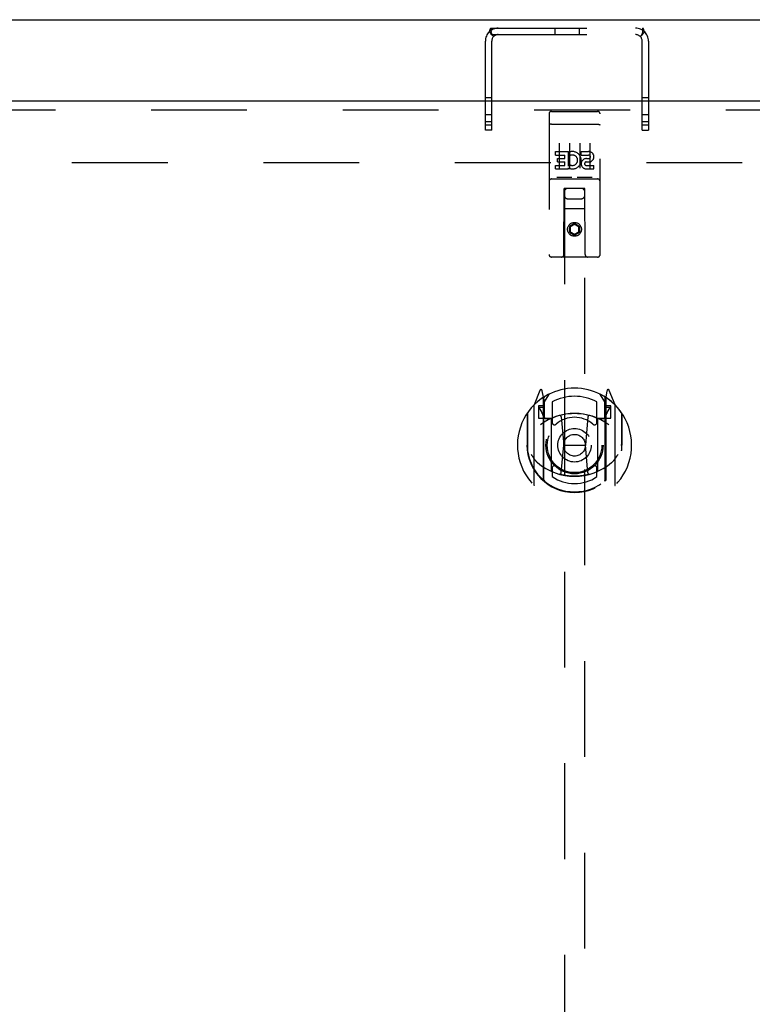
# Model space of a CAD drawing. Header units: inches. Extents: x 0 to 213, y 0 to 138.
# Tile 20 of 38: x 81 to 90, y 75 to 87. Entities that reach past the tile are written whole.
import ezdxf

# ---------------------------------------------------------------- set-up
doc = ezdxf.new("R2010")
doc.units = ezdxf.units.IN
doc.header["$LTSCALE"] = 11.736377
doc.header["$MEASUREMENT"] = 0
doc.linetypes.add('HIDDEN', pattern=[0.2, 0.1, -0.1])
doc.layers.get('0').update_dxf_attribs({"linetype": 'CONTINUOUS'})
doc.layers.add('DEFAULT_2', color=8, linetype='HIDDEN')
doc.layers.add('MASTER_DOOR_ASSEMBLY', color=7, linetype='CONTINUOUS')

msp = doc.modelspace()

# ---------------------------------------------------------------- linework, layer by layer
at = {"color": 3, "linetype": 'Continuous'}
msp.add_line((58.64, 86.697), (97.906, 86.697), dxfattribs=at)
at = {"layer": 'DEFAULT_2', "color": 8, "linetype": 'HIDDEN'}
for p, q in [((86.577, 86.547), (86.632, 86.492)), ((86.601, 86.515), (86.601, 86.593)), ((86.601, 86.593), (88.46, 86.593)), ((86.601, 86.515), (88.46, 86.515)), ((86.626, 86.497), (86.626, 86.497)), ((87.383, 86.593), (87.383, 86.515)), ((87.679, 86.593), (87.679, 86.515)), ((88.484, 86.547), (88.429, 86.492)), ((88.46, 86.515), (88.46, 86.593)), ((86.531, 85.343), (86.531, 86.435)), ((86.609, 85.343), (86.609, 86.435)), ((88.453, 85.343), (88.453, 86.435)), ((88.531, 86.435), (88.531, 85.343)), ((86.609, 85.741), (86.531, 85.741)), ((88.531, 85.741), (88.453, 85.741)), ((86.609, 85.531), (86.531, 85.531)), ((88.531, 85.531), (88.453, 85.531)), ((86.609, 85.445), (86.531, 85.445)), ((88.531, 85.445), (88.453, 85.445)), ((86.609, 85.406), (86.531, 85.406)), ((86.609, 85.343), (86.531, 85.343)), ((88.531, 85.406), (88.453, 85.406)), ((88.453, 85.343), (88.531, 85.343)), ((60.338, 84.947), (96.208, 84.947))]:
    msp.add_line(p, q, dxfattribs=at)
for points in [[(86.577, 86.547), (86.58, 86.55), (86.582, 86.554), (86.584, 86.559), (86.586, 86.563), (86.587, 86.568), (86.588, 86.573), (86.59, 86.577), (86.591, 86.581), (86.592, 86.584), (86.594, 86.588), (86.595, 86.59), (86.597, 86.592), (86.599, 86.593), (86.601, 86.593)], [(86.601, 86.555), (86.601, 86.556), (86.601, 86.556), (86.601, 86.556), (86.601, 86.556), (86.601, 86.556), (86.601, 86.555), (86.601, 86.554), (86.601, 86.554)], [(86.626, 86.497), (86.626, 86.498), (86.626, 86.498), (86.625, 86.499), (86.625, 86.499), (86.624, 86.5), (86.624, 86.501), (86.623, 86.502), (86.622, 86.503), (86.622, 86.504), (86.621, 86.505), (86.621, 86.506), (86.62, 86.507), (86.619, 86.508), (86.619, 86.509), (86.618, 86.51), (86.617, 86.511), (86.617, 86.512), (86.616, 86.513), (86.616, 86.514), (86.615, 86.516), (86.614, 86.517), (86.614, 86.518), (86.613, 86.519), (86.613, 86.521), (86.612, 86.522), (86.611, 86.523), (86.611, 86.525), (86.61, 86.526), (86.609, 86.528), (86.609, 86.529), (86.608, 86.53), (86.608, 86.532), (86.607, 86.533), (86.607, 86.534), (86.606, 86.535), (86.606, 86.537), (86.606, 86.538), (86.605, 86.539), (86.605, 86.54), (86.604, 86.542), (86.604, 86.543), (86.604, 86.544), (86.603, 86.545), (86.603, 86.546), (86.603, 86.547), (86.602, 86.548), (86.602, 86.549), (86.602, 86.55), (86.602, 86.551), (86.602, 86.552), (86.601, 86.553), (86.601, 86.554), (86.601, 86.555), (86.601, 86.555)], [(86.627, 86.496), (86.623, 86.5), (86.621, 86.502), (86.619, 86.504), (86.617, 86.506), (86.614, 86.509), (86.611, 86.511), (86.608, 86.513), (86.606, 86.514), (86.603, 86.515), (86.601, 86.515)], [(86.624, 86.5), (86.625, 86.499), (86.625, 86.498), (86.626, 86.498), (86.626, 86.498), (86.626, 86.497)], [(86.632, 86.492), (86.632, 86.492), (86.631, 86.492), (86.63, 86.493), (86.629, 86.494), (86.627, 86.496)], [(88.429, 86.492), (88.43, 86.492), (88.431, 86.492), (88.432, 86.493), (88.433, 86.494), (88.434, 86.496), (88.438, 86.5)], [(88.46, 86.556), (88.46, 86.555), (88.46, 86.555), (88.46, 86.554), (88.46, 86.553), (88.46, 86.552), (88.46, 86.551), (88.459, 86.55), (88.459, 86.549), (88.459, 86.548), (88.459, 86.547), (88.458, 86.546), (88.458, 86.545), (88.458, 86.544), (88.458, 86.543), (88.457, 86.542), (88.457, 86.541), (88.457, 86.54), (88.456, 86.539), (88.456, 86.538), (88.456, 86.537), (88.455, 86.536), (88.455, 86.535), (88.454, 86.534), (88.454, 86.533), (88.454, 86.531), (88.453, 86.53), (88.453, 86.529), (88.452, 86.528), (88.452, 86.527), (88.451, 86.525), (88.451, 86.524), (88.45, 86.523), (88.449, 86.521), (88.449, 86.52), (88.448, 86.519), (88.447, 86.517), (88.447, 86.516), (88.446, 86.515), (88.445, 86.514), (88.445, 86.512), (88.444, 86.511), (88.443, 86.51), (88.443, 86.509), (88.442, 86.508), (88.442, 86.507), (88.441, 86.506), (88.44, 86.505), (88.44, 86.504), (88.439, 86.503), (88.439, 86.502), (88.438, 86.501), (88.437, 86.5), (88.437, 86.5), (88.436, 86.499), (88.436, 86.498), (88.435, 86.498), (88.435, 86.498)], [(88.435, 86.498), (88.435, 86.497), (88.435, 86.497), (88.435, 86.497), (88.435, 86.498), (88.436, 86.498), (88.436, 86.499), (88.437, 86.499)], [(88.438, 86.5), (88.44, 86.502), (88.442, 86.504), (88.445, 86.506), (88.448, 86.509), (88.45, 86.511), (88.453, 86.513), (88.456, 86.514), (88.458, 86.515), (88.46, 86.515)], [(88.484, 86.547), (88.482, 86.55), (88.48, 86.553), (88.478, 86.557), (88.477, 86.561), (88.475, 86.565), (88.474, 86.569), (88.473, 86.573), (88.472, 86.577), (88.471, 86.58), (88.47, 86.584), (88.468, 86.586), (88.467, 86.589), (88.466, 86.591), (88.464, 86.592), (88.462, 86.593), (88.46, 86.593)], [(88.461, 86.556), (88.461, 86.556), (88.46, 86.556)], [(88.46, 86.554), (88.46, 86.554), (88.46, 86.555), (88.46, 86.555), (88.46, 86.556), (88.461, 86.556)]]:
    msp.add_lwpolyline(points, dxfattribs=at)
for centre, radius, start, end in [((86.689, 86.435), 0.158, 90, 180), ((86.689, 86.435), 0.08, 90, 180), ((88.373, 86.435), 0.158, 0, 90), ((88.373, 86.435), 0.08, 0, 90)]:
    msp.add_arc(centre, radius, start, end, dxfattribs=at)
at = {"layer": 'MASTER_DOOR_ASSEMBLY', "color": 3, "linetype": 'Continuous'}
msp.add_line((90.395, 85.697), (58.963, 85.697), dxfattribs=at)
at = {"layer": 'MASTER_DOOR_ASSEMBLY', "color": 8, "linetype": 'HIDDEN'}
for p, q in [((58.963, 85.593), (90.395, 85.593)), ((87.312, 85.544), (87.312, 83.819)), ((87.342, 85.574), (87.907, 85.574)), ((87.937, 83.819), (87.937, 85.544)), ((87.328, 85.416), (87.328, 85.416)), ((87.329, 85.416), (87.328, 85.416)), ((87.33, 85.416), (87.329, 85.416)), ((87.331, 85.416), (87.33, 85.416)), ((87.331, 85.416), (87.331, 85.416)), ((87.332, 85.416), (87.331, 85.416)), ((87.333, 85.416), (87.332, 85.416)), ((87.334, 85.416), (87.333, 85.416)), ((87.335, 85.416), (87.334, 85.416)), ((87.335, 85.416), (87.335, 85.416)), ((87.336, 85.416), (87.335, 85.416)), ((87.337, 85.416), (87.336, 85.416)), ((87.338, 85.416), (87.337, 85.416)), ((87.339, 85.416), (87.338, 85.416)), ((87.34, 85.416), (87.339, 85.416)), ((87.34, 85.416), (87.34, 85.416)), ((87.341, 85.416), (87.34, 85.416)), ((87.341, 85.416), (87.907, 85.416)), ((87.908, 85.416), (87.909, 85.416)), ((87.909, 85.416), (87.91, 85.416)), ((87.91, 85.416), (87.911, 85.416)), ((87.911, 85.416), (87.911, 85.416)), ((87.911, 85.416), (87.912, 85.416)), ((87.912, 85.416), (87.913, 85.416)), ((87.913, 85.416), (87.914, 85.416)), ((87.914, 85.416), (87.915, 85.416)), ((87.915, 85.416), (87.915, 85.416)), ((87.915, 85.416), (87.916, 85.416)), ((87.916, 85.416), (87.917, 85.416)), ((87.917, 85.416), (87.918, 85.416)), ((87.918, 85.416), (87.919, 85.416)), ((87.919, 85.416), (87.919, 85.416)), ((87.919, 85.416), (87.92, 85.416)), ((87.437, 85.183), (87.437, 84.877)), ((87.562, 85.183), (87.562, 84.877)), ((87.687, 85.183), (87.687, 84.877)), ((87.812, 85.183), (87.812, 84.877)), ((87.392, 85.039), (87.392, 85.082)), ((87.392, 85.082), (87.549, 85.082)), ((87.549, 84.904), (87.549, 85.082)), ((87.573, 85.034), (87.556, 85.073)), ((87.705, 85.039), (87.705, 85.082)), ((87.705, 85.082), (87.797, 85.082)), ((87.392, 85.039), (87.506, 85.039)), ((87.414, 84.954), (87.414, 84.997)), ((87.414, 84.997), (87.506, 84.997)), ((87.414, 84.954), (87.506, 84.954)), ((87.506, 84.997), (87.506, 85.039)), ((87.506, 84.911), (87.506, 84.954)), ((87.705, 85.039), (87.797, 85.039)), ((87.765, 84.954), (87.811, 84.954)), ((87.769, 84.995), (87.797, 84.995)), ((87.392, 84.868), (87.392, 84.911)), ((87.392, 84.911), (87.506, 84.911)), ((87.392, 84.868), (87.549, 84.868)), ((87.549, 84.904), (87.562, 84.923)), ((87.549, 84.868), (87.549, 84.881)), ((87.552, 84.879), (87.549, 84.881)), ((87.769, 84.911), (87.861, 84.911)), ((87.769, 84.868), (87.861, 84.868)), ((87.861, 84.868), (87.861, 84.911)), ((87.342, 84.746), (87.907, 84.746)), ((87.585, 84.762), (87.413, 84.762)), ((87.835, 84.762), (87.663, 84.762)), ((87.494, 83.819), (87.498, 84.629)), ((87.499, 84.629), (87.498, 84.629)), ((87.499, 84.629), (87.499, 49.498)), ((87.749, 84.629), (87.499, 84.629)), ((87.749, 49.498), (87.749, 84.629)), ((87.751, 84.629), (87.749, 84.629)), ((87.754, 83.819), (87.751, 84.629)), ((87.539, 84.504), (87.709, 84.504)), ((87.752, 84.379), (87.497, 84.379)), ((87.624, 84.201), (87.562, 84.165)), ((87.624, 84.201), (87.624, 84.19)), ((87.687, 84.165), (87.624, 84.201)), ((87.562, 84.165), (87.562, 84.093)), ((87.562, 84.165), (87.572, 84.159)), ((87.562, 84.093), (87.572, 84.099)), ((87.562, 84.093), (87.624, 84.057)), ((87.624, 84.19), (87.572, 84.159)), ((87.572, 84.159), (87.572, 84.099)), ((87.572, 84.099), (87.624, 84.069)), ((87.677, 84.159), (87.624, 84.19)), ((87.624, 84.069), (87.677, 84.099)), ((87.624, 84.057), (87.687, 84.093)), ((87.687, 84.165), (87.677, 84.159)), ((87.677, 84.099), (87.677, 84.159)), ((87.687, 84.093), (87.677, 84.099)), ((87.687, 84.093), (87.687, 84.165)), ((87.624, 84.057), (87.624, 84.069)), ((87.907, 83.789), (87.342, 83.789)), ((87.199, 82.155), (87.129, 81.98)), ((87.242, 82.072), (87.228, 82.152)), ((88.021, 82.152), (88.007, 82.072)), ((88.12, 81.98), (88.05, 82.155)), ((87.221, 82.056), (87.22, 82.055)), ((87.22, 82.055), (87.22, 82.055)), ((87.22, 82.055), (87.22, 82.055)), ((87.242, 81.056), (87.242, 82.072)), ((87.249, 82.005), (87.319, 82.113)), ((87.249, 81.06), (87.249, 82.063)), ((87.252, 82.039), (87.252, 81.831)), ((87.929, 82.113), (87.999, 82.005)), ((87.997, 81.831), (87.997, 82.039)), ((87.999, 81.06), (87.999, 82.063)), ((88.007, 82.072), (88.007, 81.056)), ((88.028, 82.055), (88.024, 82.058)), ((87.124, 81.969), (87.124, 81.002)), ((87.182, 81.965), (87.182, 81.815)), ((87.242, 81.965), (87.182, 81.965)), ((87.19, 81.937), (87.219, 81.891)), ((87.249, 81.945), (87.194, 81.945)), ((87.349, 82.017), (87.349, 81.764)), ((87.899, 81.764), (87.899, 82.017)), ((88.054, 81.945), (87.999, 81.945)), ((88.067, 81.965), (88.007, 81.965)), ((88.029, 81.891), (88.058, 81.937)), ((88.067, 81.815), (88.067, 81.965)), ((88.124, 81.002), (88.124, 81.969)), ((87.042, 81.874), (87.042, 81.485)), ((87.049, 81.876), (87.049, 81.419)), ((87.182, 81.815), (87.242, 81.815)), ((87.342, 81.813), (87.269, 81.813)), ((87.272, 81.811), (87.338, 81.811)), ((87.342, 81.172), (87.342, 81.804)), ((87.461, 81.83), (87.492, 81.485)), ((87.787, 81.83), (87.757, 81.485)), ((87.979, 81.813), (87.907, 81.813)), ((87.907, 81.804), (87.907, 81.172)), ((87.911, 81.811), (87.977, 81.811)), ((88.007, 81.815), (88.067, 81.815)), ((88.199, 81.876), (88.199, 81.419)), ((88.207, 81.485), (88.207, 81.874)), ((87.042, 81.485), (87.057, 81.485)), ((87.462, 81.146), (87.492, 81.485)), ((87.492, 81.485), (87.757, 81.485)), ((87.787, 81.146), (87.757, 81.485)), ((88.207, 81.485), (88.192, 81.485)), ((87.349, 81.203), (87.349, 81.1)), ((87.899, 81.1), (87.899, 81.203))]:
    msp.add_line(p, q, dxfattribs=at)
for points in [[(87.328, 85.416), (87.327, 85.416), (87.327, 85.415), (87.326, 85.415), (87.326, 85.415), (87.326, 85.415), (87.325, 85.415), (87.325, 85.415), (87.325, 85.415), (87.324, 85.415), (87.324, 85.415), (87.324, 85.415), (87.323, 85.415), (87.323, 85.415), (87.323, 85.415), (87.322, 85.415), (87.322, 85.415), (87.322, 85.415), (87.321, 85.414), (87.321, 85.414), (87.321, 85.414), (87.321, 85.414), (87.32, 85.414), (87.32, 85.414), (87.32, 85.414), (87.319, 85.414), (87.319, 85.414), (87.319, 85.414), (87.319, 85.414), (87.318, 85.414), (87.318, 85.414), (87.318, 85.413), (87.318, 85.413), (87.317, 85.413), (87.317, 85.413), (87.317, 85.413), (87.317, 85.413), (87.316, 85.413), (87.316, 85.413), (87.316, 85.413), (87.316, 85.413), (87.315, 85.413), (87.315, 85.413), (87.315, 85.412), (87.315, 85.412), (87.315, 85.412), (87.315, 85.412), (87.314, 85.412), (87.314, 85.412), (87.314, 85.412), (87.314, 85.412), (87.314, 85.412), (87.314, 85.412), (87.313, 85.411), (87.313, 85.411), (87.313, 85.411), (87.313, 85.411), (87.313, 85.411), (87.313, 85.411), (87.313, 85.411), (87.313, 85.411), (87.312, 85.411), (87.312, 85.411), (87.312, 85.41), (87.312, 85.41), (87.312, 85.41), (87.312, 85.41), (87.312, 85.41), (87.312, 85.41), (87.312, 85.41), (87.312, 85.41), (87.312, 85.41), (87.312, 85.41), (87.312, 85.409), (87.312, 85.409), (87.312, 85.409), (87.312, 85.409), (87.312, 85.409)], [(87.907, 85.416), (87.908, 85.416), (87.908, 85.416)], [(87.92, 85.416), (87.921, 85.416), (87.921, 85.416), (87.922, 85.415), (87.922, 85.415), (87.922, 85.415), (87.923, 85.415), (87.923, 85.415), (87.923, 85.415), (87.924, 85.415), (87.924, 85.415), (87.924, 85.415), (87.925, 85.415), (87.925, 85.415), (87.925, 85.415), (87.926, 85.415), (87.926, 85.415), (87.926, 85.415), (87.927, 85.415), (87.927, 85.414), (87.927, 85.414), (87.928, 85.414), (87.928, 85.414), (87.928, 85.414), (87.929, 85.414), (87.929, 85.414), (87.929, 85.414), (87.929, 85.414), (87.93, 85.414), (87.93, 85.414), (87.93, 85.414), (87.93, 85.414), (87.931, 85.413), (87.931, 85.413), (87.931, 85.413), (87.931, 85.413), (87.932, 85.413), (87.932, 85.413), (87.932, 85.413), (87.932, 85.413), (87.933, 85.413), (87.933, 85.413), (87.933, 85.413), (87.933, 85.413), (87.933, 85.412), (87.934, 85.412), (87.934, 85.412), (87.934, 85.412), (87.934, 85.412), (87.934, 85.412), (87.934, 85.412), (87.935, 85.412), (87.935, 85.412), (87.935, 85.412), (87.935, 85.411), (87.935, 85.411), (87.935, 85.411), (87.935, 85.411), (87.936, 85.411), (87.936, 85.411), (87.936, 85.411), (87.936, 85.411), (87.936, 85.411), (87.936, 85.411), (87.936, 85.41), (87.936, 85.41), (87.936, 85.41), (87.936, 85.41), (87.936, 85.41), (87.936, 85.41), (87.937, 85.41), (87.937, 85.41), (87.937, 85.41), (87.937, 85.41), (87.937, 85.409), (87.937, 85.409), (87.937, 85.409), (87.937, 85.409), (87.937, 85.409)], [(87.413, 84.762), (87.413, 84.762), (87.413, 84.762), (87.413, 84.762), (87.412, 84.762), (87.412, 84.762), (87.412, 84.762), (87.412, 84.762), (87.412, 84.762), (87.412, 84.762), (87.411, 84.763), (87.411, 84.763), (87.411, 84.763), (87.411, 84.763), (87.411, 84.763), (87.41, 84.763), (87.41, 84.763), (87.41, 84.763), (87.41, 84.763), (87.41, 84.763), (87.41, 84.763), (87.41, 84.763), (87.409, 84.763), (87.409, 84.763), (87.409, 84.763), (87.409, 84.763), (87.409, 84.763), (87.409, 84.763), (87.409, 84.763), (87.408, 84.763), (87.408, 84.763), (87.408, 84.763), (87.408, 84.763), (87.408, 84.763), (87.408, 84.763), (87.408, 84.763), (87.408, 84.763), (87.408, 84.763), (87.407, 84.763), (87.407, 84.763), (87.407, 84.763), (87.407, 84.763), (87.407, 84.763), (87.407, 84.764), (87.407, 84.764), (87.407, 84.764), (87.407, 84.764)], [(87.592, 84.764), (87.592, 84.764), (87.592, 84.764), (87.591, 84.764), (87.591, 84.763), (87.591, 84.763), (87.591, 84.763), (87.591, 84.763), (87.591, 84.763), (87.591, 84.763), (87.591, 84.763), (87.591, 84.763), (87.591, 84.763), (87.59, 84.763), (87.59, 84.763), (87.59, 84.763), (87.59, 84.763), (87.59, 84.763), (87.59, 84.763), (87.59, 84.763), (87.59, 84.763), (87.589, 84.763), (87.589, 84.763), (87.589, 84.763), (87.589, 84.763), (87.589, 84.763), (87.589, 84.763), (87.589, 84.763), (87.588, 84.763), (87.588, 84.763), (87.588, 84.763), (87.588, 84.763), (87.588, 84.763), (87.588, 84.763), (87.587, 84.763), (87.587, 84.763), (87.587, 84.763), (87.587, 84.762), (87.587, 84.762), (87.587, 84.762), (87.586, 84.762), (87.586, 84.762), (87.586, 84.762), (87.586, 84.762), (87.586, 84.762), (87.585, 84.762)], [(87.663, 84.762), (87.663, 84.762), (87.663, 84.762), (87.663, 84.762), (87.662, 84.762), (87.662, 84.762), (87.662, 84.762), (87.662, 84.762), (87.662, 84.762), (87.662, 84.762), (87.661, 84.763), (87.661, 84.763), (87.661, 84.763), (87.661, 84.763), (87.661, 84.763), (87.66, 84.763), (87.66, 84.763), (87.66, 84.763), (87.66, 84.763), (87.66, 84.763), (87.66, 84.763), (87.66, 84.763), (87.659, 84.763), (87.659, 84.763), (87.659, 84.763), (87.659, 84.763), (87.659, 84.763), (87.659, 84.763), (87.659, 84.763), (87.658, 84.763), (87.658, 84.763), (87.658, 84.763), (87.658, 84.763), (87.658, 84.763), (87.658, 84.763), (87.658, 84.763), (87.658, 84.763), (87.658, 84.763), (87.657, 84.763), (87.657, 84.763), (87.657, 84.763), (87.657, 84.763), (87.657, 84.763), (87.657, 84.764), (87.657, 84.764), (87.657, 84.764), (87.657, 84.764)], [(87.842, 84.764), (87.842, 84.764), (87.842, 84.764), (87.841, 84.764), (87.841, 84.763), (87.841, 84.763), (87.841, 84.763), (87.841, 84.763), (87.841, 84.763), (87.841, 84.763), (87.841, 84.763), (87.841, 84.763), (87.841, 84.763), (87.84, 84.763), (87.84, 84.763), (87.84, 84.763), (87.84, 84.763), (87.84, 84.763), (87.84, 84.763), (87.84, 84.763), (87.84, 84.763), (87.839, 84.763), (87.839, 84.763), (87.839, 84.763), (87.839, 84.763), (87.839, 84.763), (87.839, 84.763), (87.839, 84.763), (87.838, 84.763), (87.838, 84.763), (87.838, 84.763), (87.838, 84.763), (87.838, 84.763), (87.838, 84.763), (87.837, 84.763), (87.837, 84.763), (87.837, 84.763), (87.837, 84.762), (87.837, 84.762), (87.837, 84.762), (87.836, 84.762), (87.836, 84.762), (87.836, 84.762), (87.836, 84.762), (87.836, 84.762), (87.835, 84.762)], [(87.092, 81.372), (87.095, 81.367), (87.098, 81.362), (87.101, 81.357), (87.104, 81.352), (87.107, 81.348), (87.109, 81.344), (87.112, 81.34), (87.115, 81.336), (87.117, 81.332), (87.12, 81.328), (87.122, 81.325), (87.124, 81.322), (87.127, 81.318), (87.129, 81.315), (87.131, 81.312), (87.134, 81.309), (87.136, 81.307), (87.138, 81.304), (87.14, 81.301), (87.142, 81.299), (87.144, 81.297), (87.146, 81.294), (87.148, 81.292), (87.15, 81.29), (87.152, 81.288), (87.153, 81.286), (87.155, 81.284), (87.157, 81.282), (87.159, 81.281), (87.16, 81.279), (87.162, 81.277), (87.164, 81.276), (87.165, 81.274), (87.167, 81.273), (87.168, 81.272), (87.17, 81.27)], [(88.079, 81.27), (88.08, 81.272), (88.082, 81.273), (88.083, 81.274), (88.085, 81.276), (88.086, 81.277), (88.088, 81.279), (88.09, 81.281), (88.091, 81.282), (88.093, 81.284), (88.095, 81.286), (88.097, 81.288), (88.099, 81.29), (88.101, 81.292), (88.103, 81.294), (88.104, 81.297), (88.107, 81.299), (88.109, 81.301), (88.111, 81.304), (88.113, 81.307), (88.115, 81.309), (88.117, 81.312), (88.119, 81.315), (88.122, 81.318), (88.124, 81.321), (88.126, 81.325), (88.129, 81.328), (88.131, 81.332), (88.134, 81.336), (88.137, 81.34), (88.139, 81.344), (88.142, 81.348), (88.145, 81.352), (88.148, 81.357), (88.151, 81.362), (88.154, 81.367), (88.157, 81.372)], [(87.812, 81.129), (87.807, 81.127), (87.801, 81.126), (87.796, 81.124), (87.791, 81.123), (87.785, 81.122), (87.78, 81.12), (87.774, 81.119), (87.769, 81.118), (87.763, 81.117), (87.758, 81.116), (87.752, 81.115), (87.747, 81.114), (87.741, 81.113), (87.736, 81.112), (87.73, 81.111), (87.725, 81.11), (87.719, 81.109), (87.714, 81.109), (87.708, 81.108), (87.702, 81.107), (87.697, 81.107), (87.691, 81.106), (87.686, 81.106), (87.68, 81.105), (87.675, 81.105), (87.669, 81.104), (87.663, 81.104), (87.658, 81.104), (87.652, 81.103), (87.647, 81.103), (87.641, 81.103), (87.635, 81.103), (87.63, 81.103), (87.624, 81.103), (87.619, 81.103), (87.613, 81.103), (87.607, 81.103), (87.602, 81.103), (87.596, 81.103), (87.591, 81.104), (87.585, 81.104), (87.579, 81.104), (87.574, 81.105), (87.568, 81.105), (87.563, 81.106), (87.557, 81.106), (87.552, 81.107), (87.546, 81.107), (87.54, 81.108), (87.535, 81.109), (87.529, 81.109), (87.524, 81.11), (87.518, 81.111), (87.513, 81.112), (87.507, 81.113), (87.502, 81.114), (87.496, 81.115), (87.491, 81.116), (87.485, 81.117), (87.48, 81.118), (87.474, 81.119), (87.469, 81.12), (87.463, 81.122), (87.458, 81.123), (87.453, 81.124), (87.447, 81.126), (87.442, 81.127), (87.436, 81.129)]]:
    msp.add_lwpolyline(points, dxfattribs=at)
for centre, radius in [((87.624, 84.129), 0.085), ((87.624, 84.129), 0.0845), ((87.624, 81.483), 0.35), ((87.624, 81.483), 0.335), ((87.624, 81.483), 0.205), ((87.624, 81.483), 0.133)]:
    msp.add_circle(centre, radius, dxfattribs=at)
for centre, radius, start, end in [((87.342, 85.544), 0.03, 90, 180), ((87.907, 85.544), 0.03, 0, 90), ((87.598, 84.975), 0.107, 244.2636, 113.4027), ((87.797, 85.017), 0.0644, 282.2995, 90.0775), ((87.598, 84.975), 0.0639, 234.8895, 113.4026), ((87.769, 84.932), 0.0635, 90, 270), ((87.769, 84.933), 0.0219, 100.307, 270), ((87.797, 85.017), 0.0219, 269.9011, 90), ((87.342, 84.716), 0.03, 90, 180), ((87.907, 84.716), 0.03, 0, 90), ((87.539, 84.589), 0.04, 90, 180), ((87.709, 84.589), 0.04, 0, 90), ((87.539, 84.544), 0.04, 180, 270), ((87.709, 84.544), 0.04, 270, 360), ((87.342, 83.819), 0.03, 180, 270), ((87.464, 83.819), 0.03, 270, 360), ((87.784, 83.819), 0.03, 180, 270), ((87.907, 83.819), 0.03, 270, 360), ((87.624, 81.483), 0.7, 35.2961, 144.7039), ((87.213, 82.15), 0.015, 10, 158.1959), ((88.036, 82.15), 0.015, 21.8041, 170), ((87.624, 81.485), 0.7, 125.5126, 54.4874), ((87.229, 82.039), 0.02, 0, 125.5126), ((87.232, 82.039), 0.02, 0, 125.2543), ((87.269, 82.063), 0.02, 121.4688, 179.9992), ((87.624, 81.483), 0.6, 62.7204, 117.2796), ((87.979, 82.063), 0.02, 0, 58.5295), ((88.017, 82.039), 0.02, 54.7457, 180), ((88.019, 82.039), 0.02, 54.4874, 180), ((87.139, 81.969), 0.015, 135.0748, 180), ((87.194, 81.94), 0.005, 90, 212.6792), ((88.054, 81.94), 0.005, 327.3208, 90), ((88.109, 81.969), 0.015, 0, 44.9252), ((87.069, 81.876), 0.02, 144.7039, 180), ((87.624, 81.173), 0.7, 53.2319, 126.7681), ((87.061, 81.789), 0.188, 0, 32.6792), ((87.269, 81.833), 0.02, 180, 270), ((87.272, 81.831), 0.02, 180, 270), ((87.338, 81.831), 0.02, 270, 293.464), ((87.357, 81.804), 0.015, 112.9863, 180), ((87.624, 81.171), 0.7, 66.536, 113.464), ((87.624, 81.483), 0.343, 48.8739, 131.1261), ((87.441, 81.828), 0.02, 5.0796, 105.6131), ((87.807, 81.828), 0.02, 74.3869, 174.9204), ((87.892, 81.804), 0.015, 0, 67.0137), ((87.911, 81.831), 0.02, 246.536, 270), ((87.977, 81.831), 0.02, 270, 360), ((87.979, 81.833), 0.02, 270, 360), ((88.187, 81.789), 0.188, 147.3208, 180), ((88.179, 81.876), 0.02, 0, 35.2961), ((87.379, 81.764), 0.03, 180, 311.1261), ((87.869, 81.764), 0.03, 228.8739, 360), ((87.624, 81.488), 0.583, 180.2464, 359.7536), ((87.069, 81.419), 0.02, 180, 187.6622), ((87.624, 81.493), 0.58, 187.6622, 352.3378), ((88.179, 81.419), 0.02, 352.3378, 360), ((87.624, 81.803), 0.7, 229.529, 310.471), ((87.379, 81.203), 0.03, 48.8739, 180), ((87.624, 81.483), 0.343, 228.8739, 311.1261), ((87.869, 81.203), 0.03, 0, 131.1261), ((87.357, 81.172), 0.015, 180, 247.0137), ((87.624, 81.493), 0.48, 235.0461, 304.9539), ((87.442, 81.148), 0.02, 254.4248, 354.9204), ((87.807, 81.148), 0.02, 185.0796, 285.5752), ((87.892, 81.172), 0.015, 292.9863, 360), ((87.139, 81.002), 0.015, 180, 224.9252), ((87.257, 81.056), 0.015, 180, 229.6413), ((87.269, 81.06), 0.02, 180, 230.6594), ((87.979, 81.06), 0.02, 309.3378, 359.9984), ((87.992, 81.056), 0.015, 310.3587, 360), ((88.109, 81.002), 0.015, 315.0748, 360)]:
    msp.add_arc(centre, radius, start, end, dxfattribs=at)

doc.saveas('drawing.dxf')
